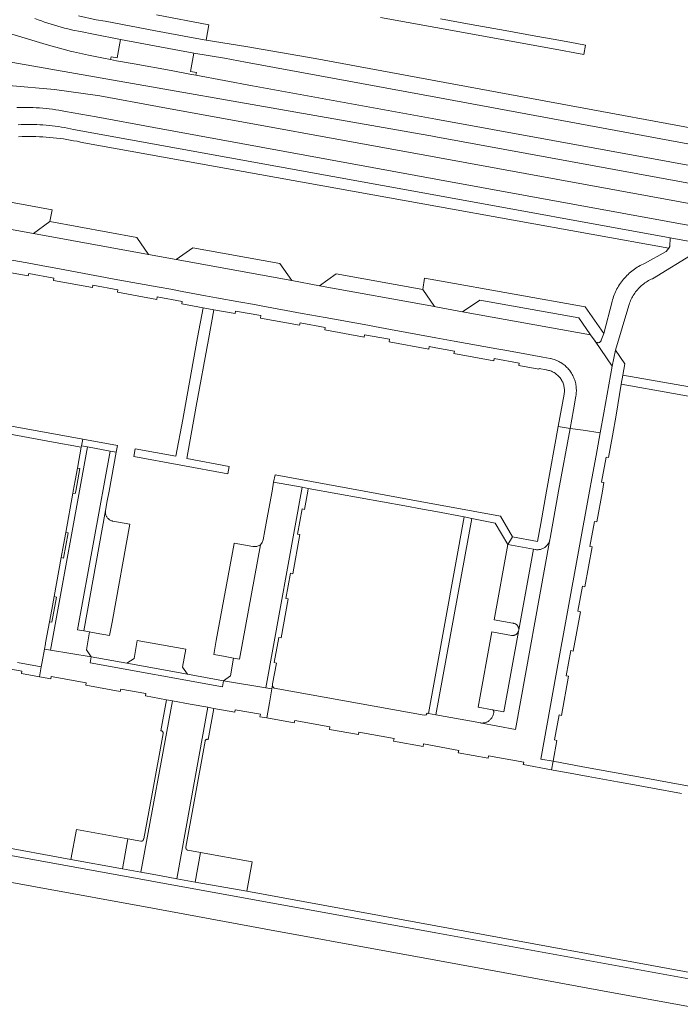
# Model space of a CAD drawing. Extents: x 146402 to 164798, y 455483 to 464134.
# Tile 212 of 256: x 157431 to 157540, y 459665 to 459828. Entities that reach past the tile are written whole.
import ezdxf

# ---------------------------------------------------------------- set-up
doc = ezdxf.new("R2010")
doc.units = 0
doc.header["$LTSCALE"] = 0.2
for name, color, linetype, lineweight in [('B-XX-VH-VERHARDING_ASFALT-GV', 252, 'CONTINUOUS', 18), ('B-XX-VH-VERHARDING_BETONSTRAATSTEEN-GV', 252, 'CONTINUOUS', 18), ('B-XX-VH-VERHARDING_TEGEL-GV', 252, 'CONTINUOUS', 18)]:
    doc.layers.add(name, color=color, linetype=linetype, lineweight=lineweight)

msp = doc.modelspace()

# ---------------------------------------------------------------- linework, layer by layer
at = {"layer": 'B-XX-VH-VERHARDING_ASFALT-GV'}
for points in [[(157565.56, 459805.626), (157500, 459817.758), (157480.089, 459821.443), (157468.625, 459823.376), (157462.102, 459824.451), (157459.974, 459824.816), (157453.716, 459825.98), (157445.438, 459827.56), (157443.959, 459827.823), (157441.027, 459828.456)], [(157433.826, 459828.031), (157434.361, 459827.823), (157434.898, 459827.623), (157435.439, 459827.43), (157435.981, 459827.245), (157436.527, 459827.068), (157437.074, 459826.898), (157437.624, 459826.736), (157438.177, 459826.581), (157438.731, 459826.434), (157439.287, 459826.295), (157439.846, 459826.164), (157440.08, 459826.111), (157441.329, 459825.88), (157443.523, 459825.437), (157447.936, 459824.551), (157460.071, 459822.324), (157465.113, 459821.451), (157468.605, 459820.838), (157500, 459815.04), (157563.868, 459803.228)], [(157547.98, 459802.651), (157500, 459811.412), (157469.766, 459816.933), (157460.403, 459818.66), (157459.415, 459818.856), (157456.306, 459819.427), (157450.239, 459820.529), (157447.305, 459821.059), (157446.285, 459821.273), (157445.146, 459821.469), (157442.662, 459821.982), (157440.199, 459822.517), (157439.854, 459822.592), (157435.709, 459823.716), (157428.18, 459826.011)], [(157423.875, 459821.858), (157499.799, 459808.533), (157500, 459808.496), (157570.011, 459795.68)], [(157570.011, 459795.68), (157500, 459808.496), (157499.799, 459808.533), (157423.875, 459821.858)], [(157429.51, 459816.949), (157437.051, 459816.275), (157444.55, 459815.239), (157454.08, 459813.5), (157500, 459805.109), (157549.952, 459795.988)], [(157553.38, 459791.752), (157500, 459801.512), (157453.47, 459810.019), (157443.946, 459811.762), (157438.855, 459812.691), (157438.326, 459812.789), (157437.796, 459812.88), (157437.265, 459812.962), (157436.733, 459813.036), (157436.199, 459813.103), (157435.665, 459813.162), (157435.129, 459813.212), (157434.593, 459813.255), (157434.057, 459813.29), (157433.52, 459813.316), (157432.982, 459813.335), (157432.445, 459813.346), (157431.907, 459813.349), (157431.369, 459813.343), (157430.832, 459813.33)], [(157431.066, 459810.473), (157431.577, 459810.498), (157432.089, 459810.516), (157432.601, 459810.525), (157433.113, 459810.527), (157433.625, 459810.52), (157434.137, 459810.506), (157434.648, 459810.483), (157435.159, 459810.452), (157435.67, 459810.414), (157436.18, 459810.367), (157436.689, 459810.313), (157437.197, 459810.25), (157437.704, 459810.18), (157438.21, 459810.102), (157438.715, 459810.016), (157439.218, 459809.922), (157439.72, 459809.82), (157440.22, 459809.71), (157500, 459798.849), (157538.659, 459791.822), (157545.01, 459790.67)]]:
    msp.add_lwpolyline(points, dxfattribs=at)
at = {"layer": 'B-XX-VH-VERHARDING_BETONSTRAATSTEEN-GV'}
for points in [[(157431.147, 459808.512), (157431.717, 459808.53), (157432.287, 459808.541), (157432.857, 459808.544), (157433.427, 459808.538), (157433.997, 459808.525), (157434.567, 459808.504), (157435.136, 459808.475), (157435.705, 459808.437), (157436.273, 459808.392), (157436.841, 459808.339), (157437.408, 459808.277), (157437.974, 459808.208), (157438.538, 459808.131), (157439.102, 459808.046), (157439.665, 459807.953), (157440.226, 459807.852), (157440.786, 459807.744), (157441.344, 459807.627), (157441.9, 459807.503), (157500, 459797.049), (157538.45, 459790.13), (157538.64, 459790.37), (157538.659, 459791.822), (157500, 459798.849), (157440.22, 459809.71), (157439.72, 459809.82), (157439.218, 459809.922), (157438.715, 459810.016), (157438.21, 459810.102), (157437.704, 459810.18), (157437.197, 459810.25), (157436.689, 459810.313), (157436.18, 459810.367), (157435.67, 459810.414), (157435.159, 459810.452), (157434.648, 459810.483), (157434.137, 459810.506), (157433.625, 459810.52), (157433.113, 459810.527), (157432.601, 459810.525), (157432.089, 459810.516), (157431.577, 459810.498), (157431.066, 459810.473)], [(157429.04, 459793.35), (157433.6, 459792.54), (157436.3, 459794.5), (157436.68, 459796.42), (157410.68, 459801.22)], [(157426.24, 459788.81), (157433.16, 459787.55), (157435.13, 459787.19), (157436.99, 459786.84), (157443.72, 459785.6), (157447.53, 459784.9), (157454.34, 459783.65), (157456.25, 459783.32), (157458.12, 459782.98), (157462, 459782.25), (157463.83, 459781.92), (157467.47, 459781.26), (157470.05, 459780.79), (157471.18, 459780.58), (157477.95, 459779.33), (157481.73, 459778.65), (157488.77, 459777.38), (157489.9, 459777.17), (157492.53, 459776.68), (157500, 459775.319), (157503.05, 459774.74), (157510.06, 459773.51), (157511.07, 459773.33), (157513.81, 459772.82), (157517.67, 459772.09), (157518.863, 459771.916), (157518.933, 459771.902), (157519.135, 459771.854), (157519.336, 459771.799), (157519.534, 459771.737), (157519.729, 459771.667), (157519.922, 459771.589), (157520.112, 459771.504), (157520.298, 459771.412), (157520.48, 459771.313), (157520.659, 459771.206), (157520.833, 459771.093), (157521.003, 459770.973), (157521.168, 459770.847), (157521.328, 459770.715), (157521.483, 459770.576), (157521.632, 459770.432), (157521.776, 459770.282), (157521.914, 459770.127), (157522.045, 459769.966), (157522.171, 459769.801), (157522.29, 459769.63), (157522.402, 459769.456), (157522.508, 459769.277), (157522.606, 459769.094), (157522.698, 459768.907), (157522.782, 459768.718), (157522.859, 459768.525), (157522.929, 459768.329), (157522.99, 459768.131), (157523.044, 459767.93), (157523.091, 459767.727), (157523.129, 459767.523), (157523.16, 459767.318), (157523.183, 459767.111), (157523.197, 459766.904), (157523.204, 459766.696), (157523.203, 459766.489), (157523.194, 459766.281), (157523.176, 459766.074), (157523.151, 459765.868), (157523.118, 459765.663), (157522.72, 459763.44), (157522.161, 459760.362), (157524.329, 459760.048), (157527.14, 459759.64), (157527.74, 459762.93), (157529.119, 459770.618), (157526.28, 459774.73), (157525.542, 459775.8), (157504.42, 459779.62), (157500, 459780.416), (157499.81, 459780.451), (157480.78, 459783.91), (157476.22, 459784.75), (157457.16, 459788.22), (157452.59, 459789.05), (157433.6, 459792.54), (157429.04, 459793.35)], [(157545.01, 459790.67), (157538.659, 459791.822), (157538.64, 459790.37), (157538.45, 459790.13), (157538, 459789.57), (157534.463, 459787.594), (157534.213, 459787.48), (157533.966, 459787.359), (157533.723, 459787.231), (157533.483, 459787.095), (157533.248, 459786.953), (157533.017, 459786.804), (157532.79, 459786.648), (157532.568, 459786.486), (157532.351, 459786.318), (157532.139, 459786.143), (157531.932, 459785.962), (157531.73, 459785.775), (157531.534, 459785.582), (157531.343, 459785.384), (157531.159, 459785.18), (157530.98, 459784.971), (157530.808, 459784.757), (157530.641, 459784.538), (157530.482, 459784.314), (157530.328, 459784.086), (157530.182, 459783.853), (157530.042, 459783.616), (157529.91, 459783.375), (157529.784, 459783.131), (157529.666, 459782.883), (157529.554, 459782.631), (157529.451, 459782.376), (157529.354, 459782.119), (157529.265, 459781.859), (157529.184, 459781.596), (157529.111, 459781.331), (157529.107, 459781.317), (157527.73, 459776.04), (157527.323, 459774.915), (157527.301, 459774.856), (157527.27, 459774.794), (157527.233, 459774.736), (157527.188, 459774.683), (157527.139, 459774.636), (157527.083, 459774.594), (157527.024, 459774.56), (157526.961, 459774.532), (157526.895, 459774.512), (157526.827, 459774.499), (157526.758, 459774.495), (157526.689, 459774.498), (157526.621, 459774.51), (157526.555, 459774.529), (157526.491, 459774.556), (157526.431, 459774.59), (157526.376, 459774.631), (157526.325, 459774.678), (157526.28, 459774.73), (157529.119, 459770.618), (157529.64, 459773.29), (157531.857, 459780.664), (157531.9, 459780.802), (157531.977, 459781.026), (157532.06, 459781.247), (157532.152, 459781.465), (157532.251, 459781.68), (157532.357, 459781.892), (157532.47, 459782.1), (157532.59, 459782.304), (157532.717, 459782.503), (157532.85, 459782.699), (157532.99, 459782.89), (157533.137, 459783.076), (157533.29, 459783.256), (157533.448, 459783.432), (157533.613, 459783.602), (157533.783, 459783.766), (157533.959, 459783.925), (157534.139, 459784.078), (157534.325, 459784.224), (157534.516, 459784.364), (157534.712, 459784.498), (157534.911, 459784.624), (157535.115, 459784.744), (157535.323, 459784.857), (157535.535, 459784.963), (157535.75, 459785.062), (157542.73, 459789.33)], [(157425.89, 459721.34), (157431.7, 459720.29), (157431.63, 459719.9), (157434.582, 459719.361), (157434.88, 459721.01), (157430.94, 459721.73)], [(157567.92, 459664.824), (157553.247, 459667.42), (157500, 459677.096), (157407.412, 459693.92), (157407.438, 459692.424), (157407.493, 459689.274), (157407.789, 459689.276), (157409.568, 459689.072), (157414.6, 459688.18), (157433.92, 459684.66), (157453.23, 459681.14), (157472.56, 459677.59), (157491.84, 459674.04), (157500, 459672.546), (157511.13, 459670.51), (157528.42, 459667.35), (157546.91, 459663.96)]]:
    msp.add_lwpolyline(points, dxfattribs=at)
for points in [[(157450.63, 459791.89), (157436.3, 459794.5), (157433.6, 459792.54), (157452.59, 459789.05)], [(157474.28, 459787.56), (157459.91, 459790.17), (157457.16, 459788.22), (157476.22, 459784.75)], [(157497.86, 459783.26), (157483.53, 459785.88), (157480.78, 459783.91), (157499.81, 459780.451)], [(157523.61, 459778.6), (157507.28, 459781.54), (157504.42, 459779.62), (157525.542, 459775.8)], [(157524.329, 459760.048), (157522.161, 459760.362), (157520.281, 459750), (157518.87, 459742.22), (157518.837, 459741.991), (157513.148, 459710.67), (157507.343, 459711.734), (157507.316, 459711.739), (157507.31, 459711.74), (157506.486, 459711.891), (157500.018, 459713.076), (157500, 459713.079), (157498.781, 459713.28), (157498.567, 459713.316), (157498.401, 459713.058), (157498.101, 459712.993), (157473.306, 459717.491), (157473.096, 459717.709), (157473.034, 459718.006), (157473.033, 459717.997), (157472.92, 459717.335), (157472.538, 459715.055), (157472.119, 459712.552), (157476.65, 459711.73), (157476.72, 459712.12), (157482.52, 459711.07), (157482.45, 459710.672), (157487.231, 459709.801), (157487.302, 459710.2), (157493.109, 459709.143), (157493.031, 459708.744), (157497.891, 459707.859), (157497.97, 459708.26), (157500, 459707.889), (157503.78, 459707.2), (157503.71, 459706.8), (157508.64, 459705.91), (157508.71, 459706.3), (157514.51, 459705.25), (157514.44, 459704.85), (157519.103, 459703.998), (157519.358, 459705.399), (157517.328, 459705.77), (157519.94, 459720.09), (157525.385, 459749.999), (157525.76, 459752.06), (157526.46, 459755.88), (157527.14, 459759.64)], [(157447.447, 459757.513), (157441.73, 459758.558), (157441.535, 459757.483), (157442.498, 459757.305), (157446.272, 459756.61), (157447.25, 459756.43)], [(157442.498, 459757.305), (157441.535, 459757.483), (157441.49, 459757.25), (157440.861, 459753.81), (157441.25, 459753.75), (157440.572, 459750), (157440.5, 459749.6), (157440.1, 459749.68), (157438.92, 459743.17), (157439.31, 459743.11), (157438.56, 459738.95), (157438.16, 459739.03), (157436.99, 459732.58), (157437.38, 459732.51), (157436.63, 459728.37), (157436.24, 459728.44), (157435.6, 459724.94), (157435.571, 459724.78), (157435.411, 459723.905), (157436.414, 459723.739)], [(157446.272, 459756.61), (157442.498, 459757.305), (157436.414, 459723.739), (157443.14, 459722.63), (157442.35, 459723.8), (157442.85, 459726.75), (157441.882, 459726.93), (157440.869, 459727.118)], [(157447.25, 459756.43), (157446.272, 459756.61), (157440.869, 459727.118), (157441.882, 459726.93), (157445.49, 459746.79), (157445.78, 459748.371), (157446.078, 459750)], [(157441.25, 459753.75), (157440.861, 459753.81), (157440.482, 459751.737), (157440.166, 459749.999), (157440.1, 459749.68), (157440.5, 459749.6), (157440.572, 459750)], [(157477.952, 459750.633), (157473.24, 459751.47), (157472.973, 459750), (157472.12, 459745.32), (157471.796, 459743.494), (157471.527, 459741.978), (157471.36, 459741.521), (157471.048, 459741.147), (157467.626, 459722.254), (157466.62, 459722.44), (157466.1, 459719.5), (157464.97, 459718.7), (157471.96, 459717.5)], [(157478.951, 459750.456), (157477.952, 459750.633), (157471.96, 459717.5), (157472.92, 459717.335), (157473.033, 459717.997), (157473.034, 459718.006), (157473.043, 459718.059), (157473.052, 459718.111), (157473.071, 459718.167), (157473.72, 459721.61), (157473.32, 459721.68), (157474.08, 459725.83), (157474.47, 459725.76), (157475.64, 459732.23), (157475.25, 459732.29), (157476, 459736.44), (157476.39, 459736.37), (157477.57, 459742.849), (157477.2, 459742.91), (157477.93, 459747.06), (157478.321, 459746.99), (157478.868, 459750)], [(157445.476, 459746.681), (157445.49, 459746.79), (157441.882, 459726.93), (157442.85, 459726.75), (157443.053, 459726.713), (157443.926, 459726.555), (157446.16, 459726.152), (157446.566, 459728.375), (157449.51, 459744.52), (157446.708, 459745.044), (157446.665, 459745.053), (157446.558, 459745.08), (157446.454, 459745.115), (157446.352, 459745.157), (157446.254, 459745.207), (157446.159, 459745.264), (157446.069, 459745.327), (157445.984, 459745.397), (157445.904, 459745.473), (157445.83, 459745.554), (157445.761, 459745.641), (157445.7, 459745.732), (157445.645, 459745.828), (157445.597, 459745.927), (157445.556, 459746.029), (157445.523, 459746.135), (157445.498, 459746.242), (157445.48, 459746.351), (157445.471, 459746.46), (157445.469, 459746.571)], [(157439.31, 459743.11), (157438.92, 459743.17), (157438.541, 459741.108), (157438.16, 459739.03), (157438.56, 459738.95)], [(157469.774, 459740.866), (157466.7, 459741.38), (157466.699, 459741.377), (157463.765, 459725.364), (157463.34, 459723.044), (157464.986, 459722.741), (157466.62, 459722.44), (157467.626, 459722.254), (157471.048, 459741.147), (157470.445, 459740.85)], [(157513.148, 459710.67), (157518.837, 459741.991), (157518.804, 459741.864), (157518.764, 459741.74), (157518.716, 459741.618), (157518.661, 459741.5), (157518.598, 459741.385), (157518.529, 459741.274), (157518.453, 459741.168), (157518.37, 459741.066), (157518.282, 459740.97), (157518.188, 459740.879), (157518.088, 459740.794), (157517.984, 459740.715), (157517.875, 459740.643), (157517.761, 459740.578), (157517.644, 459740.52), (157517.524, 459740.469), (157517.4, 459740.425), (157517.275, 459740.389), (157517.147, 459740.361), (157517.018, 459740.341), (157516.887, 459740.329), (157516.757, 459740.324), (157516.626, 459740.328), (157516.496, 459740.339), (157516.461, 459740.344), (157516.13, 459740.402), (157513.69, 459727.107), (157513.681, 459727.027), (157513.664, 459726.939), (157513.639, 459726.852), (157511.23, 459713.56), (157509.339, 459713.909), (157509.346, 459713.906), (157509.352, 459713.902), (157509.359, 459713.899), (157509.365, 459713.895), (157509.372, 459713.892), (157509.378, 459713.888), (157509.384, 459713.884), (157509.391, 459713.88), (157509.397, 459713.876), (157509.403, 459713.871), (157509.409, 459713.867), (157509.415, 459713.863), (157509.42, 459713.858), (157509.426, 459713.853), (157509.432, 459713.848), (157509.438, 459713.844), (157509.443, 459713.839), (157509.448, 459713.834), (157509.454, 459713.828), (157509.459, 459713.823), (157509.464, 459713.818), (157509.469, 459713.812), (157509.474, 459713.807), (157509.479, 459713.801), (157509.484, 459713.795), (157509.488, 459713.79), (157509.493, 459713.784), (157509.497, 459713.778), (157509.502, 459713.772), (157509.506, 459713.766), (157509.509, 459713.761), (157509.511, 459713.758), (157509.513, 459713.755), (157509.515, 459713.752), (157509.517, 459713.749), (157509.519, 459713.746), (157509.522, 459713.741), (157509.525, 459713.736), (157509.526, 459713.733), (157509.528, 459713.729), (157509.53, 459713.726), (157509.532, 459713.723), (157509.533, 459713.72), (157509.535, 459713.716), (157509.537, 459713.713), (157509.538, 459713.71), (157509.545, 459713.693), (157509.547, 459713.69), (157509.549, 459713.686), (157509.55, 459713.683), (157509.552, 459713.679), (157509.553, 459713.676), (157509.554, 459713.672), (157509.555, 459713.669), (157509.557, 459713.665), (157509.558, 459713.662), (157509.559, 459713.658), (157509.56, 459713.655), (157509.561, 459713.651), (157509.562, 459713.648), (157509.563, 459713.644), (157509.564, 459713.641), (157509.565, 459713.637), (157509.566, 459713.634), (157509.568, 459713.628), (157509.569, 459713.621), (157509.571, 459713.613), (157509.572, 459713.606), (157509.574, 459713.599), (157509.575, 459713.592), (157509.576, 459713.584), (157509.577, 459713.577), (157509.578, 459713.569), (157509.578, 459713.562), (157509.579, 459713.555), (157509.579, 459713.547), (157509.58, 459713.54), (157509.58, 459713.532), (157509.58, 459713.525), (157509.58, 459713.518), (157509.58, 459713.51), (157509.579, 459713.503), (157509.579, 459713.495), (157509.578, 459713.488), (157509.578, 459713.481), (157509.577, 459713.473), (157509.576, 459713.466), (157509.574, 459713.459), (157509.573, 459713.451), (157509.572, 459713.444), (157509.57, 459713.437), (157509.569, 459713.43), (157509.567, 459713.422), (157509.565, 459713.415), (157509.563, 459713.408), (157509.543, 459713.285), (157509.515, 459713.163), (157509.479, 459713.043), (157509.435, 459712.927), (157509.384, 459712.812), (157509.326, 459712.702), (157509.261, 459712.595), (157509.19, 459712.493), (157509.111, 459712.396), (157509.027, 459712.303), (157508.938, 459712.217), (157508.842, 459712.136), (157508.742, 459712.062), (157508.637, 459711.994), (157508.528, 459711.933), (157508.416, 459711.879), (157508.3, 459711.832), (157508.181, 459711.793), (157508.06, 459711.762), (157507.938, 459711.738), (157507.814, 459711.722), (157507.689, 459711.714), (157507.564, 459711.715), (157507.44, 459711.723), (157507.343, 459711.734)], [(157516.13, 459740.402), (157511.88, 459741.2), (157509.61, 459728.75), (157512.727, 459728.19), (157512.817, 459728.182), (157512.905, 459728.166), (157512.992, 459728.143), (157513.076, 459728.112), (157513.157, 459728.073), (157513.234, 459728.028), (157513.307, 459727.975), (157513.376, 459727.917), (157513.438, 459727.852), (157513.495, 459727.783), (157513.545, 459727.708), (157513.588, 459727.63), (157513.624, 459727.547), (157513.653, 459727.462), (157513.674, 459727.375), (157513.688, 459727.286), (157513.693, 459727.196), (157513.69, 459727.107)], [(157437.38, 459732.51), (157436.99, 459732.58), (157436.61, 459730.481), (157436.24, 459728.44), (157436.63, 459728.37)], [(157511.23, 459713.56), (157513.639, 459726.852), (157513.606, 459726.768), (157513.566, 459726.688), (157513.519, 459726.611), (157513.465, 459726.538), (157513.405, 459726.471), (157513.34, 459726.409), (157513.269, 459726.354), (157513.193, 459726.305), (157513.114, 459726.262), (157513.031, 459726.227), (157512.945, 459726.2), (157512.857, 459726.18), (157512.768, 459726.168), (157512.678, 459726.164), (157512.588, 459726.168), (157512.5, 459726.18), (157509.26, 459726.77), (157506.98, 459714.33), (157509.339, 459713.909)], [(157458.75, 459723.89), (157450.72, 459725.33), (157450.2, 459722.39), (157449.02, 459721.57), (157459.01, 459719.77), (157458.2, 459720.96)], [(157436.414, 459723.739), (157435.411, 459723.905), (157435.029, 459721.82), (157434.88, 459721.01), (157434.582, 459719.361), (157436.44, 459719.02), (157436.51, 459719.42), (157442.31, 459718.36), (157442.25, 459717.97), (157447.92, 459716.94), (157448, 459717.33), (157452.14, 459716.58), (157452.06, 459716.19), (157455.53, 459715.56), (157456.527, 459715.38), (157459.434, 459714.854), (157462.398, 459714.318), (157463.38, 459714.14), (157466.83, 459713.52), (157466.9, 459713.91), (157471.04, 459713.16), (157470.97, 459712.76), (157472.119, 459712.552), (157472.538, 459715.055), (157472.92, 459717.335), (157471.96, 459717.5), (157464.97, 459718.7), (157464.792, 459717.711), (157442.963, 459721.646), (157443.14, 459722.63)], [(157449.02, 459721.57), (157443.14, 459722.63), (157442.963, 459721.646), (157464.792, 459717.711), (157464.97, 459718.7), (157459.01, 459719.77)], [(157456.527, 459715.38), (157455.53, 459715.56), (157454.6, 459710.42), (157454.616, 459710.422), (157454.669, 459710.422), (157454.722, 459710.415), (157454.773, 459710.399), (157454.821, 459710.377), (157454.865, 459710.347), (157454.905, 459710.311), (157454.938, 459710.269), (157454.965, 459710.223), (157454.984, 459710.174), (157454.997, 459710.122), (157455.001, 459710.069), (157454.997, 459710.016), (157454.985, 459709.964), (157453.16, 459700), (157451.784, 459692.59), (157451.783, 459692.582), (157451.782, 459692.574), (157451.781, 459692.567), (157451.779, 459692.559), (157451.778, 459692.551), (157451.776, 459692.543), (157451.774, 459692.536), (157451.772, 459692.528), (157451.77, 459692.52), (157451.768, 459692.513), (157451.766, 459692.505), (157451.763, 459692.498), (157451.761, 459692.49), (157451.758, 459692.483), (157451.755, 459692.475), (157451.752, 459692.468), (157451.749, 459692.461), (157451.746, 459692.453), (157451.742, 459692.446), (157451.739, 459692.439), (157451.735, 459692.432), (157451.732, 459692.425), (157451.728, 459692.418), (157451.724, 459692.411), (157451.72, 459692.405), (157451.716, 459692.398), (157451.711, 459692.391), (157451.707, 459692.385), (157451.702, 459692.378), (157451.698, 459692.372), (157451.693, 459692.366), (157451.688, 459692.359), (157451.683, 459692.353), (157451.678, 459692.347), (157451.672, 459692.341), (157451.667, 459692.335), (157451.662, 459692.33), (157451.656, 459692.324), (157451.651, 459692.319), (157451.645, 459692.313), (157451.639, 459692.308), (157451.633, 459692.302), (157451.627, 459692.297), (157451.621, 459692.292), (157451.609, 459692.282), (157451.602, 459692.277), (157451.596, 459692.273), (157451.589, 459692.268), (157451.583, 459692.264), (157451.576, 459692.26), (157451.57, 459692.256), (157451.563, 459692.251), (157451.556, 459692.248), (157451.549, 459692.244), (157451.542, 459692.24), (157451.535, 459692.236), (157451.528, 459692.233), (157451.521, 459692.23), (157451.513, 459692.227), (157451.506, 459692.223), (157451.499, 459692.221), (157451.491, 459692.218), (157451.484, 459692.215), (157451.476, 459692.213), (157451.469, 459692.21), (157451.461, 459692.208), (157451.454, 459692.206), (157451.446, 459692.204), (157451.438, 459692.202), (157451.431, 459692.2), (157451.423, 459692.198), (157451.415, 459692.197), (157451.407, 459692.196), (157451.4, 459692.194), (157451.392, 459692.193), (157451.384, 459692.192), (157451.376, 459692.192), (157451.368, 459692.191), (157451.36, 459692.19), (157451.352, 459692.19), (157451.344, 459692.19), (157451.337, 459692.19), (157451.328, 459692.19), (157451.321, 459692.19), (157451.313, 459692.19), (157451.305, 459692.191), (157451.297, 459692.191), (157451.289, 459692.192), (157449.146, 459692.581), (157448.29, 459687.67), (157451.338, 459687.108)], [(157459.434, 459714.854), (157456.527, 459715.38), (157451.338, 459687.108), (157454.419, 459686.54), (157457.24, 459686.02), (157462.398, 459714.318)], [(157463.38, 459714.14), (157462.398, 459714.318), (157457.24, 459686.02), (157460.28, 459685.46), (157461.168, 459690.34), (157459.08, 459690.72), (157459.072, 459690.722), (157459.065, 459690.724), (157459.057, 459690.726), (157459.049, 459690.729), (157459.042, 459690.731), (157459.034, 459690.734), (157459.027, 459690.737), (157459.019, 459690.74), (157459.012, 459690.743), (157459.005, 459690.746), (157458.997, 459690.749), (157458.99, 459690.753), (157458.983, 459690.756), (157458.976, 459690.76), (157458.969, 459690.764), (157458.962, 459690.768), (157458.955, 459690.772), (157458.948, 459690.776), (157458.941, 459690.78), (157458.935, 459690.785), (157458.928, 459690.789), (157458.922, 459690.794), (157458.915, 459690.799), (157458.909, 459690.803), (157458.902, 459690.808), (157458.896, 459690.813), (157458.89, 459690.819), (157458.884, 459690.824), (157458.878, 459690.829), (157458.873, 459690.835), (157458.867, 459690.84), (157458.861, 459690.846), (157458.856, 459690.852), (157458.85, 459690.858), (157458.845, 459690.864), (157458.84, 459690.87), (157458.835, 459690.876), (157458.83, 459690.882), (157458.825, 459690.889), (157458.82, 459690.895), (157458.815, 459690.902), (157458.811, 459690.908), (157458.806, 459690.915), (157458.802, 459690.922), (157458.798, 459690.928), (157458.794, 459690.935), (157458.79, 459690.942), (157458.786, 459690.949), (157458.783, 459690.956), (157458.779, 459690.964), (157458.775, 459690.971), (157458.772, 459690.978), (157458.769, 459690.985), (157458.766, 459690.993), (157458.763, 459691), (157458.76, 459691.008), (157458.758, 459691.015), (157458.755, 459691.023), (157458.753, 459691.03), (157458.75, 459691.038), (157458.748, 459691.046), (157458.746, 459691.054), (157458.744, 459691.061), (157458.743, 459691.069), (157458.741, 459691.077), (157458.74, 459691.085), (157458.738, 459691.093), (157458.737, 459691.1), (157458.736, 459691.109), (157458.735, 459691.116), (157458.734, 459691.124), (157458.734, 459691.132), (157458.733, 459691.14), (157458.733, 459691.148), (157458.733, 459691.156), (157458.733, 459691.164), (157458.733, 459691.172), (157458.733, 459691.18), (157458.733, 459691.188), (157458.734, 459691.196), (157458.734, 459691.204), (157458.735, 459691.212), (157458.736, 459691.22), (157458.737, 459691.228), (157460.11, 459698.75), (157461.93, 459708.71), (157461.938, 459708.761), (157461.955, 459708.812), (157461.978, 459708.861), (157462.009, 459708.905), (157462.045, 459708.943), (157462.087, 459708.977), (157462.134, 459709.003), (157462.184, 459709.022), (157462.236, 459709.034), (157462.29, 459709.037), (157462.343, 459709.033), (157462.395, 459709.021), (157462.45, 459709)], [(157414.744, 459693.816), (157407.39, 459695.17), (157407.412, 459693.92), (157500, 459677.096), (157553.247, 459667.42), (157553.426, 459668.435), (157543.76, 459670.2), (157500, 459678.227), (157468.8, 459683.95), (157460.28, 459685.46), (157457.24, 459686.02), (157454.419, 459686.54), (157451.338, 459687.108), (157448.29, 459687.67), (157439.784, 459689.207)], [(157449.146, 459692.581), (157440.68, 459694.12), (157439.784, 459689.207), (157448.29, 459687.67)], [(157469.69, 459688.79), (157461.168, 459690.34), (157460.28, 459685.46), (157468.8, 459683.95)]]:
    msp.add_lwpolyline(points, close=True, dxfattribs=at)
at = {"layer": 'B-XX-VH-VERHARDING_TEGEL-GV'}
for points in [[(157441.027, 459828.456), (157443.959, 459827.823), (157445.438, 459827.56), (157453.716, 459825.98), (157459.974, 459824.816), (157462.102, 459824.451), (157462.551, 459826.989), (157453.896, 459828.642)], [(157490.87, 459828.21), (157500, 459826.545), (157519.072, 459823.069), (157524.436, 459822.091), (157524.715, 459823.637), (157522.15, 459824.1), (157519.35, 459824.604), (157516.54, 459825.11), (157511.46, 459826.03), (157508.653, 459826.536), (157505.86, 459827.04), (157500.76, 459827.96)], [(157426.17, 459786.72), (157432.74, 459785.52), (157432.81, 459785.92), (157436.96, 459785.16), (157436.88, 459784.77), (157443.34, 459783.59), (157443.41, 459783.98), (157447.54, 459783.23), (157447.47, 459782.83), (157453.95, 459781.65), (157454.02, 459782.05), (157458.16, 459781.29), (157458.09, 459780.897), (157461.58, 459780.26), (157463.39, 459779.95), (157466.89, 459779.34), (157466.96, 459779.73), (157471.11, 459779.01), (157471.04, 459778.57), (157477.52, 459777.38), (157477.59, 459777.78), (157481.73, 459777.02), (157481.67, 459776.62), (157488.16, 459775.43), (157488.23, 459775.82), (157492.36, 459775.06), (157492.29, 459774.67), (157498.859, 459773.461), (157498.934, 459773.858), (157500, 459773.661), (157503.07, 459773.09), (157502.999, 459772.697), (157509.56, 459771.49), (157509.63, 459771.89), (157513.77, 459771.13), (157513.7, 459770.73), (157517.03, 459770.12), (157517.08, 459770.24), (157518.219, 459770.011), (157518.295, 459770), (157518.459, 459769.972), (157518.621, 459769.935), (157518.782, 459769.891), (157518.94, 459769.839), (157519.095, 459769.779), (157519.247, 459769.712), (157519.396, 459769.638), (157519.541, 459769.557), (157519.682, 459769.469), (157519.819, 459769.374), (157519.951, 459769.273), (157520.078, 459769.166), (157520.199, 459769.052), (157520.315, 459768.933), (157520.425, 459768.808), (157520.529, 459768.679), (157520.627, 459768.544), (157520.718, 459768.405), (157520.802, 459768.261), (157520.88, 459768.114), (157520.95, 459767.963), (157521.012, 459767.809), (157521.068, 459767.652), (157521.115, 459767.493), (157521.155, 459767.332), (157521.188, 459767.169), (157521.212, 459767.004), (157521.228, 459766.839), (157521.236, 459766.673), (157521.237, 459766.506), (157521.229, 459766.34), (157521.214, 459766.175), (157521.19, 459766.01), (157520.216, 459760.644), (157522.161, 459760.362), (157522.72, 459763.44), (157523.118, 459765.663), (157523.151, 459765.868), (157523.176, 459766.074), (157523.194, 459766.281), (157523.203, 459766.489), (157523.204, 459766.696), (157523.197, 459766.904), (157523.183, 459767.111), (157523.16, 459767.318), (157523.129, 459767.523), (157523.091, 459767.727), (157523.044, 459767.93), (157522.99, 459768.131), (157522.929, 459768.329), (157522.859, 459768.525), (157522.782, 459768.718), (157522.698, 459768.907), (157522.606, 459769.094), (157522.508, 459769.277), (157522.402, 459769.456), (157522.29, 459769.63), (157522.171, 459769.801), (157522.045, 459769.966), (157521.914, 459770.127), (157521.776, 459770.282), (157521.632, 459770.432), (157521.483, 459770.576), (157521.328, 459770.715), (157521.168, 459770.847), (157521.003, 459770.973), (157520.833, 459771.093), (157520.659, 459771.206), (157520.48, 459771.313), (157520.298, 459771.412), (157520.112, 459771.504), (157519.922, 459771.589), (157519.729, 459771.667), (157519.534, 459771.737), (157519.336, 459771.799), (157519.135, 459771.854), (157518.933, 459771.902), (157518.863, 459771.916), (157517.67, 459772.09), (157513.81, 459772.82), (157511.07, 459773.33), (157510.06, 459773.51), (157503.05, 459774.74), (157500, 459775.319), (157492.53, 459776.68), (157489.9, 459777.17), (157488.77, 459777.38), (157481.73, 459778.65), (157477.95, 459779.33), (157471.18, 459780.58), (157470.05, 459780.79), (157467.47, 459781.26), (157463.83, 459781.92), (157462, 459782.25), (157458.12, 459782.98), (157456.25, 459783.32), (157454.34, 459783.65), (157447.53, 459784.9), (157443.72, 459785.6), (157436.99, 459786.84), (157435.13, 459787.19), (157433.16, 459787.55), (157426.24, 459788.81)], [(157545.16, 459700.68), (157538.231, 459701.949), (157535.28, 459702.49), (157524.27, 459704.5), (157519.358, 459705.399), (157519.103, 459703.998), (157519.36, 459703.96), (157522.159, 459703.449), (157525.17, 459702.9), (157529.97, 459702.03), (157532.785, 459701.515), (157535.77, 459700.97), (157540.57, 459700.1)]]:
    msp.add_lwpolyline(points, dxfattribs=at)
for points in [[(157460.071, 459822.324), (157447.936, 459824.551), (157447.385, 459821.504), (157446.393, 459821.686), (157446.285, 459821.273), (157447.305, 459821.059), (157450.239, 459820.529), (157456.306, 459819.427), (157459.415, 459818.856), (157460.403, 459818.66), (157460.484, 459819.104), (157459.496, 459819.285)], [(157500, 459784.841), (157498.15, 459785.17), (157497.86, 459783.26), (157499.81, 459780.451), (157500, 459780.416), (157504.42, 459779.62), (157507.28, 459781.54), (157523.61, 459778.6), (157525.542, 459775.8), (157526.28, 459774.73), (157526.325, 459774.678), (157526.376, 459774.631), (157526.431, 459774.59), (157526.491, 459774.556), (157526.555, 459774.529), (157526.621, 459774.51), (157526.689, 459774.498), (157526.758, 459774.495), (157526.827, 459774.499), (157526.895, 459774.512), (157526.961, 459774.532), (157527.024, 459774.56), (157527.083, 459774.594), (157527.139, 459774.636), (157527.188, 459774.683), (157527.233, 459774.736), (157527.27, 459774.794), (157527.301, 459774.856), (157527.323, 459774.915), (157527.73, 459776.04), (157524.68, 459780.44), (157512.917, 459782.538)], [(157463.39, 459779.95), (157461.58, 459780.26), (157460.68, 459775.34), (157458.67, 459764.31), (157458.222, 459761.85), (157457.11, 459755.751), (157450.375, 459756.98), (157450.14, 459755.7), (157465.66, 459752.86), (157465.885, 459754.087), (157458.9, 459755.37), (157460.47, 459764), (157462.49, 459775.03)], [(157577.116, 459776.257), (157575.43, 459777.13), (157565.366, 459772.511), (157557.63, 459768.96), (157556.83, 459764.6), (157551.958, 459765.455), (157530.85, 459769.16), (157530.6, 459767.67), (157556.5, 459763.06), (157557.859, 459762.822), (157558.39, 459765.72), (157558.571, 459766.711), (157558.666, 459767.229), (157558.761, 459767.747), (157567.119, 459771.622)], [(157531.23, 459771.02), (157529.64, 459773.29), (157529.119, 459770.618), (157527.74, 459762.93), (157527.14, 459759.64), (157526.46, 459755.88), (157525.76, 459752.06), (157525.385, 459749.999), (157519.94, 459720.09), (157517.328, 459705.77), (157519.358, 459705.399), (157519.99, 459708.85), (157519.59, 459708.92), (157520.35, 459713.05), (157520.74, 459712.98), (157521.92, 459719.45), (157521.53, 459719.53), (157522.28, 459723.67), (157522.68, 459723.6), (157523.86, 459730.09), (157523.47, 459730.16), (157524.22, 459734.29), (157524.61, 459734.22), (157525.81, 459740.79), (157525.42, 459740.86), (157526.17, 459745), (157526.57, 459744.92), (157527.493, 459750), (157527.749, 459751.41), (157527.36, 459751.48), (157528.11, 459755.62), (157528.504, 459755.549), (157529.154, 459759.114), (157529.78, 459762.53), (157530.6, 459767.67), (157530.85, 459769.16)], [(157414.335, 459764.509), (157412.9, 459764.77), (157412.51, 459762.65), (157414.14, 459762.36), (157413.65, 459759.69), (157413.137, 459756.903), (157412.58, 459753.88), (157411.87, 459750), (157411.7, 459749.07), (157411.155, 459746.078), (157410.64, 459743.25), (157409.76, 459738.43), (157409.212, 459735.452), (157408.69, 459732.61), (157408.24, 459730.11), (157409.49, 459729.68), (157413.174, 459750), (157415.35, 459762.01), (157425.56, 459760.15), (157436.58, 459758.14), (157441.49, 459757.25), (157441.535, 459757.483), (157441.73, 459758.558), (157414.17, 459763.59)], [(157522.161, 459760.362), (157520.216, 459760.644), (157518.283, 459750), (157517.312, 459744.653), (157516.77, 459741.67), (157512.64, 459742.45), (157511.88, 459741.2), (157516.13, 459740.402), (157516.461, 459740.344), (157516.496, 459740.339), (157516.626, 459740.328), (157516.757, 459740.324), (157516.887, 459740.329), (157517.018, 459740.341), (157517.147, 459740.361), (157517.275, 459740.389), (157517.4, 459740.425), (157517.524, 459740.469), (157517.644, 459740.52), (157517.761, 459740.578), (157517.875, 459740.643), (157517.984, 459740.715), (157518.088, 459740.794), (157518.188, 459740.879), (157518.282, 459740.97), (157518.37, 459741.066), (157518.453, 459741.168), (157518.529, 459741.274), (157518.598, 459741.385), (157518.661, 459741.5), (157518.716, 459741.618), (157518.764, 459741.74), (157518.804, 459741.864), (157518.837, 459741.991), (157518.87, 459742.22), (157520.281, 459750)], [(157488.17, 459750), (157473.467, 459752.697), (157473.24, 459751.47), (157477.952, 459750.633), (157478.951, 459750.456), (157483.85, 459749.57), (157494.87, 459747.56), (157497.821, 459747.022), (157500, 459746.633), (157504.71, 459745.78), (157505.95, 459745.46), (157509.82, 459744.7), (157511.88, 459741.2), (157512.64, 459742.45), (157510.702, 459745.865), (157501.643, 459747.527), (157499.538, 459747.913)], [(157505.95, 459745.46), (157504.71, 459745.78), (157500, 459719.963), (157498.781, 459713.28), (157500, 459713.079), (157500.018, 459713.076)]]:
    msp.add_lwpolyline(points, close=True, dxfattribs=at)

doc.saveas('drawing.dxf')
